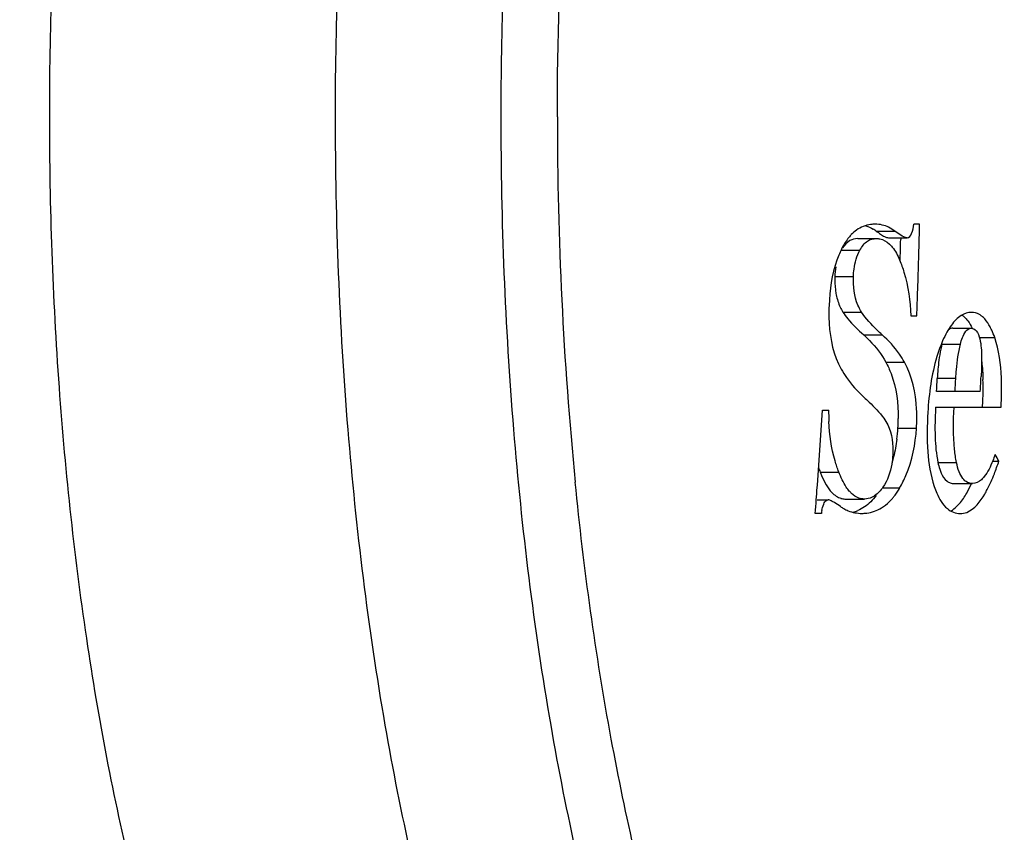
# Model space of a CAD drawing. Header units: millimetres. Extents: x 0 to 420, y 0 to 297.
# Tile 36 of 140: x 148.83 to 151.17, y 73.02 to 74.95. Entities that reach past the tile are written whole.
import ezdxf

# ---------------------------------------------------------------- set-up
doc = ezdxf.new("R2010")
doc.units = ezdxf.units.MM
doc.header["$LTSCALE"] = 23.1
doc.layers.get('0').update_dxf_attribs({"linetype": 'CONTINUOUS'})
doc.layers.add('DIM_PILOTEES', color=7, linetype='CONTINUOUS')
doc.styles.get("Standard").update_dxf_attribs({"font": 'txt', "width": 0.7})
doc.dimstyles.new('DIMSTYLE_6', dxfattribs={"dimtxt": 2.5, "dimasz": 3.5, "dimexe": 2, "dimexo": 0, "dimtad": 1, "dimdec": 0, "dimlfac": 3.333333, "dimdsep": 46, "dimtxsty": 'Standard', "dimblk": '_FILLED', "dimblk1": '_FILLED', "dimblk2": '_FILLED', "dimcen": 0.09, "dimazin": 2, "dimtp": 0.3, "dimtm": 0.3, "dimtfac": 1, "dimtdec": 0, "dimtofl": 0, "dimtmove": 0, "dimatfit": 3, "dimldrblk": '_FILLED', "dimfxl": 0, "dimtolj": 1, "dimarcsym": 0})

# ---------------------------------------------------------------- blocks, each defined once
blk = doc.blocks.new('_FILLED')
at = {"color": 0, "linetype": 'ByBlock'}
blk.add_solid([(0, 0), (-1, 0.14286), (-1, -0.14286)], dxfattribs=at)
blk = doc.blocks.new('*D21')
at = {"layer": 'DIM_PILOTEES', "color": 2, "linetype": 'Continuous'}
for p, q in [((148.8653, 82.1725), (191.83, 82.1725)), ((189.83, 82.1725), (189.83, 67.5925)), ((189.83, 53.0125), (189.83, 67.5925)), ((117.4408, 53.0125), (191.83, 53.0125))]:
    blk.add_line(p, q, dxfattribs=at)
at = {"layer": 'DIM_PILOTEES', "color": 2, "linetype": 'Continuous', "xscale": 3.5, "yscale": 3.5, "zscale": 3.5}
for p, rotation in [((189.83, 82.1725), 90), ((189.83, 53.0125), 270)]:
    blk.add_blockref('_FILLED', p, dxfattribs=dict(at, rotation=rotation))
at = {"layer": 'DIM_PILOTEES', "color": 2, "linetype": 'Continuous', "insert": (186.705, 67.5925), "char_height": 2.5, "width": 17.678571, "attachment_point": 2, "rotation": 90, "line_spacing_factor": 0.9}
blk.add_mtext('{\\ftxt;\\W0.0001;\\H0.0001;\\~}{\\ftxt;\\W2.7142857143;\\H2.5; }{\\ftxt;\\W0.0001;\\H0.0001;\\~}{\\ftxt;\\W0.0001;\\H0.0001;\\~}{\\ftxt;\\W1.5714285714;\\H2.5; }{\\ftxt;\\W0.0001;\\H0.0001;\\~}{\\ftxt;\\W0.0001;\\H0.0001;\\~}{\\ftxt;\\W0.4285714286;\\H2.5; }{\\ftxt;\\W0.0001;\\H0.0001;\\~}', dxfattribs=at)

msp = doc.modelspace()

# ---------------------------------------------------------------- linework, layer by layer
at = {"color": 7, "linetype": 'Continuous'}
for p, q in [((150.9694, 74.4683), (150.9556, 74.4683)), ((150.8662, 74.4519), (150.9103, 74.4519)), ((150.8863, 74.4389), (150.891, 74.4369)), ((150.8955, 74.4361), (150.9396, 74.4361)), ((150.9245, 74.4361), (150.9244, 74.432)), ((150.9685, 74.432), (150.9686, 74.4355)), ((150.8222, 74.4342), (150.8665, 74.4342)), ((150.7834, 74.4067), (150.8277, 74.4067)), ((150.7679, 74.344), (150.8122, 74.344)), ((150.7871, 74.2595), (150.8314, 74.2595)), ((150.9488, 74.2504), (150.9627, 74.2504)), ((150.8364, 74.2051), (150.8807, 74.2051)), ((151.0482, 74.2211), (151.0921, 74.2211)), ((151.0225, 74.1833), (151.0666, 74.1833)), ((151.1124, 74.1988), (151.1479, 74.1988)), ((150.8892, 74.1401), (150.9334, 74.1401)), ((151.0553, 74.1016), (151.0113, 74.1016)), ((151.0096, 74.0709), (151.1137, 74.0709)), ((150.7384, 74.0264), (150.7533, 74.0264)), ((151.0075, 74.0335), (151.163, 74.0335)), ((150.9179, 73.9834), (150.962, 73.9834)), ((151.013, 73.9016), (151.0571, 73.9016)), ((151.1429, 73.905), (151.1578, 73.905)), ((150.7329, 73.879), (150.7773, 73.879)), ((151.0511, 73.8516), (151.0952, 73.8516)), ((150.8821, 73.8411), (150.922, 73.8411)), ((150.7237, 73.8128), (150.7248, 73.8268)), ((150.7256, 73.8128), (150.752, 73.8128)), ((150.7943, 73.8147), (150.8381, 73.8147)), ((150.7361, 73.7807), (150.7213, 73.7807))]:
    msp.add_line(p, q, dxfattribs=at)
for centre, radius, start, end in [((158.8489, 74.7143), 8.7403, 179.93744, 185.64314), ((139.3479, 74.7198), 11.6242, 358.59842, 358.76017), ((150.8095, 74.3764), 0.0944, 53.1208, 58.2747), ((139.2905, 74.721), 11.6376, 358.32266, 358.57659), ((138.9973, 74.7285), 11.9749, 357.88613, 358.58133), ((139.4696, 74.7108), 11.5023, 357.70588, 357.88722), ((150.88, 74.3183), 0.1099, 205.4852, 212.3471), ((151.379, 74.0973), 0.3667, 166.441, 168.3975), ((151.4242, 74.0883), 0.4128, 168.4298, 172.1146), ((139.2054, 74.7249), 11.8223, 356.82848, 356.97756), ((139.2178, 74.7239), 11.8538, 356.8417, 356.99038), ((139.274, 74.7233), 11.8576, 356.84583, 357.01505), ((150.4883, 74.0778), 0.6321, 359.0842, 1.9281), ((150.3308, 74.0802), 0.7896, 356.609, 359.0885), ((150.3695, 74.0804), 0.7948, 356.6209, 359.0652), ((139.0207, 74.7231), 11.7384, 355.66594, 356.59751), ((151.2756, 74.0223), 0.5224, 179.5436, 182.5348), ((151.9651, 73.9769), 0.9593, 176.6134, 178.1296), ((150.505, 74.0095), 0.4137, 356.3818, 359.5156), ((151.7633, 73.9835), 0.7574, 178.1288, 179.959), ((150.5138, 74.0087), 0.4049, 352.6715, 356.4158), ((146.2518, 71.1146), 5.6441, 29.6299, 29.8122), ((150.5363, 74.1115), 0.655, 340.1884, 341.6192), ((151.0329, 73.9943), 0.3214, 199.1339, 201.0197), ((150.6322, 74.0769), 0.553, 338.5835, 340.1907), ((146.9932, 74.1195), 3.7431, 355.5149, 355.6565), ((150.7827, 73.9188), 0.1594, 322.6736, 326.63), ((150.7588, 73.9345), 0.1881, 326.6429, 330.2185), ((135.3934, 74.996), 15.376, 355.46657, 355.58678), ((150.7944, 73.8558), 0.0411, 253.1403, 255.788), ((150.7943, 73.8554), 0.0406, 255.8172, 269.9722), ((150.8077, 73.8986), 0.1273, 314.8116, 319.5782), ((150.7955, 73.9091), 0.1434, 319.5464, 322.6584), ((150.9055, 73.7559), 0.1712, 169.4671, 171.6489), ((150.8375, 73.8785), 0.0991, 235.5768, 240.7756), ((150.7896, 73.8665), 0.0857, 283.9743, 292.7919)]:
    msp.add_arc(centre, radius, start, end, dxfattribs=at)
for points, knots in [([(149.975, 74.7238), (149.975, 74.9317), (149.9885, 75.3404), (150.049, 75.9336), (150.1469, 76.481), (150.2786, 76.9625), (150.4387, 77.3603), (150.6001, 77.6271), (150.7432, 77.78), (150.8479, 77.8589), (150.9562, 77.9075), (151.0312, 77.9188), (151.0672, 77.9188)], [0, 0, 0, 0, 0.174645, 0.343383, 0.500642, 0.641479, 0.762043, 0.860242, 0.901175, 0.937306, 0.969694, 1, 1, 1, 1]), ([(149.9683, 77.8439), (149.9331, 77.8439), (149.8599, 77.8328), (149.7541, 77.7853), (149.6517, 77.7086), (149.512, 77.5594), (149.3544, 77.2989), (149.1977, 76.9105), (149.0694, 76.4402), (148.9734, 75.9056), (148.9146, 75.3261), (148.9012, 74.9269), (148.9012, 74.7239)], [0, 0, 0, 0, 0.030308, 0.062702, 0.098803, 0.139707, 0.237914, 0.358439, 0.499312, 0.656554, 0.825326, 1, 1, 1, 1]), ([(149.9559, 77.1341), (149.892, 76.9715), (149.7817, 76.6128), (149.624, 75.8106), (149.5805, 75.1665), (149.5804, 74.7239)], [0, 0, 0, 0, 0.213839, 0.458081, 1, 1, 1, 1]), ([(150.1086, 74.7239), (150.1086, 75.0842), (150.1483, 75.7662), (150.2742, 76.4395), (150.3646, 76.7478)], [0, 0, 0, 0, 0.528624, 1, 1, 1, 1]), ([(148.5826, 76.5183), (148.5149, 76.2794), (148.4115, 75.7636), (148.3385, 74.9564), (148.3427, 74.1201), (148.4117, 73.4362), (148.5081, 72.9265), (148.5956, 72.5868), (148.6983, 72.2863), (148.8142, 72.0308), (148.9413, 71.8245), (149.0781, 71.671), (149.2247, 71.5729), (149.3317, 71.549), (149.3815, 71.549)], [0, 0, 0, 0, 0.139335, 0.29432, 0.454314, 0.608116, 0.679381, 0.745291, 0.804873, 0.857398, 0.902502, 0.940363, 0.972057, 1, 1, 1, 1]), ([(148.9012, 74.7239), (148.9012, 74.5092), (148.9161, 74.0879), (148.9816, 73.4789), (149.0881, 72.9226), (149.1898, 72.5771), (149.249, 72.4194)], [0, 0, 0, 0, 0.275059, 0.539713, 0.784153, 1, 1, 1, 1]), ([(149.5804, 74.7239), (149.5804, 74.4757), (149.5995, 73.9911), (149.6843, 73.2979), (149.8205, 72.6814), (149.9518, 72.3077), (150.0286, 72.1437)], [0, 0, 0, 0, 0.282455, 0.551309, 0.79387, 1, 1, 1, 1]), ([(150.4232, 72.1438), (150.3464, 72.3078), (150.215, 72.6814), (150.079, 73.2978), (149.9941, 73.9911), (149.975, 74.4757), (149.975, 74.7238)], [0, 0, 0, 0, 0.20608, 0.448689, 0.717521, 1, 1, 1, 1]), ([(150.864, 74.4683), (150.8603, 74.4683), (150.8447, 74.4673), (150.8294, 74.4613), (150.8197, 74.4544)], [0, 0, 0, 0, 0.238002, 1, 1, 1, 1]), ([(150.9396, 74.4361), (150.9444, 74.4361), (150.9533, 74.4492), (150.9545, 74.4607), (150.9556, 74.4683)], [0, 0, 0, 0, 0.386926, 1, 1, 1, 1]), ([(150.8071, 74.4435), (150.8051, 74.4414), (150.7968, 74.4319), (150.79, 74.4211), (150.7856, 74.4125)], [0, 0, 0, 0, 0.23041, 1, 1, 1, 1]), ([(150.9396, 74.4361), (150.9343, 74.4361), (150.924, 74.4424), (150.915, 74.4484), (150.9103, 74.4519)], [0, 0, 0, 0, 0.478404, 1, 1, 1, 1]), ([(150.7856, 74.4125), (150.7807, 74.403), (150.7621, 74.3594), (150.7556, 74.3115), (150.7542, 74.275)], [0, 0, 0, 0, 0.225899, 1, 1, 1, 1]), ([(150.8222, 74.4342), (150.8158, 74.4342), (150.801, 74.4304), (150.7909, 74.4189), (150.7865, 74.4121)], [0, 0, 0, 0, 0.441472, 1, 1, 1, 1]), ([(150.8277, 74.4067), (150.8321, 74.415), (150.8424, 74.4292), (150.8593, 74.4342), (150.8665, 74.4342)], [0, 0, 0, 0, 0.568952, 1, 1, 1, 1]), ([(150.8665, 74.4342), (150.8692, 74.4342), (150.8806, 74.4332), (150.8912, 74.4272), (150.8975, 74.4212)], [0, 0, 0, 0, 0.23668, 1, 1, 1, 1]), ([(150.8975, 74.4212), (150.9, 74.4189), (150.9103, 74.4077), (150.9174, 74.3941), (150.922, 74.3832)], [0, 0, 0, 0, 0.221955, 1, 1, 1, 1]), ([(150.8122, 74.344), (150.8124, 74.3499), (150.814, 74.3714), (150.8203, 74.3928), (150.8277, 74.4067)], [0, 0, 0, 0, 0.271271, 1, 1, 1, 1]), ([(150.922, 74.3832), (150.926, 74.3737), (150.9408, 74.3308), (150.9467, 74.2853), (150.9488, 74.2504)], [0, 0, 0, 0, 0.228032, 1, 1, 1, 1]), ([(150.8314, 74.2595), (150.828, 74.2647), (150.8146, 74.2907), (150.8114, 74.321), (150.8122, 74.344)], [0, 0, 0, 0, 0.211807, 1, 1, 1, 1]), ([(150.7692, 74.3119), (150.7697, 74.3081), (150.772, 74.2941), (150.7763, 74.2803), (150.7807, 74.271)], [0, 0, 0, 0, 0.271127, 1, 1, 1, 1]), ([(150.7542, 74.275), (150.7536, 74.2606), (150.7537, 74.2091), (150.7646, 74.156), (150.7831, 74.1236)], [0, 0, 0, 0, 0.277806, 1, 1, 1, 1]), ([(150.7871, 74.2595), (150.7906, 74.2539), (150.8054, 74.2342), (150.8232, 74.2171), (150.8365, 74.2051)], [0, 0, 0, 0, 0.269607, 1, 1, 1, 1]), ([(150.8807, 74.2051), (150.8764, 74.209), (150.8585, 74.2257), (150.8414, 74.2437), (150.8314, 74.2595)], [0, 0, 0, 0, 0.236673, 1, 1, 1, 1]), ([(151.093, 74.2585), (151.0845, 74.2585), (151.0648, 74.2522), (151.0514, 74.2373), (151.045, 74.2285)], [0, 0, 0, 0, 0.439622, 1, 1, 1, 1]), ([(151.1173, 74.2495), (151.1155, 74.251), (151.1083, 74.256), (151.0994, 74.2585), (151.093, 74.2585)], [0, 0, 0, 0, 0.270008, 1, 1, 1, 1]), ([(151.0799, 74.2433), (151.0813, 74.2418), (151.087, 74.235), (151.0916, 74.2272), (151.0947, 74.221)], [0, 0, 0, 0, 0.230153, 1, 1, 1, 1]), ([(151.1407, 74.2166), (151.1395, 74.2191), (151.135, 74.2284), (151.1293, 74.2373), (151.1242, 74.2429)], [0, 0, 0, 0, 0.272315, 1, 1, 1, 1]), ([(150.8365, 74.2051), (150.8413, 74.2007), (150.8614, 74.1813), (150.8791, 74.159), (150.8892, 74.1402)], [0, 0, 0, 0, 0.23374, 1, 1, 1, 1]), ([(150.9334, 74.1401), (150.9298, 74.1468), (150.915, 74.1707), (150.8957, 74.1914), (150.8807, 74.2051)], [0, 0, 0, 0, 0.27252, 1, 1, 1, 1]), ([(151.0482, 74.2211), (151.045, 74.2211), (151.0405, 74.2194), (151.0373, 74.2163), (151.0364, 74.2153)], [0, 0, 0, 0, 0.709052, 1, 1, 1, 1]), ([(151.0666, 74.1833), (151.0678, 74.1885), (151.0715, 74.2025), (151.0818, 74.2211), (151.0921, 74.2211)], [0, 0, 0, 0, 0.338953, 1, 1, 1, 1]), ([(151.0921, 74.2211), (151.0966, 74.2211), (151.1077, 74.2139), (151.1107, 74.2024), (151.1124, 74.1956)], [0, 0, 0, 0, 0.392047, 1, 1, 1, 1]), ([(151.0242, 74.1909), (151.0189, 74.1787), (150.9993, 74.124), (150.9916, 74.0658), (150.989, 74.0212)], [0, 0, 0, 0, 0.229465, 1, 1, 1, 1]), ([(151.0553, 74.1016), (151.0557, 74.1086), (151.0576, 74.136), (151.0617, 74.1634), (151.0666, 74.1833)], [0, 0, 0, 0, 0.254517, 1, 1, 1, 1]), ([(151.1124, 74.1956), (151.116, 74.1814), (151.1171, 74.1511), (151.1164, 74.1212), (151.1156, 74.1058)], [0, 0, 0, 0, 0.487931, 1, 1, 1, 1]), ([(151.1642, 74.0674), (151.1644, 74.0793), (151.1639, 74.1234), (151.1586, 74.1683), (151.1479, 74.1988)], [0, 0, 0, 0, 0.268098, 1, 1, 1, 1]), ([(150.8892, 74.1402), (150.894, 74.1314), (150.9129, 74.0893), (150.919, 74.0421), (150.9187, 74.006)], [0, 0, 0, 0, 0.216403, 1, 1, 1, 1]), ([(150.962, 73.9834), (150.9629, 73.9984), (150.9637, 74.0518), (150.9516, 74.1063), (150.9334, 74.1401)], [0, 0, 0, 0, 0.281347, 1, 1, 1, 1]), ([(150.7831, 74.1236), (150.787, 74.1168), (150.8023, 74.0926), (150.8215, 74.0709), (150.837, 74.0569)], [0, 0, 0, 0, 0.272639, 1, 1, 1, 1]), ([(150.837, 74.0569), (150.8411, 74.0532), (150.8579, 74.0375), (150.8739, 74.0209), (150.8842, 74.0069)], [0, 0, 0, 0, 0.24275, 1, 1, 1, 1]), ([(150.989, 74.0212), (150.9871, 73.99), (150.9861, 73.9307), (150.9951, 73.8713), (151.0041, 73.8449)], [0, 0, 0, 0, 0.527789, 1, 1, 1, 1]), ([(151.0571, 73.9016), (151.0549, 73.9118), (151.0487, 73.9555), (151.0495, 73.9999), (151.0515, 74.0335)], [0, 0, 0, 0, 0.235602, 1, 1, 1, 1]), ([(150.7773, 73.879), (150.774, 73.8877), (150.761, 73.9266), (150.7552, 73.9676), (150.7538, 73.9992)], [0, 0, 0, 0, 0.228714, 1, 1, 1, 1]), ([(150.8842, 74.0069), (150.8879, 74.002), (150.9037, 73.9761), (150.9072, 73.9441), (150.9056, 73.9201)], [0, 0, 0, 0, 0.203787, 1, 1, 1, 1]), ([(150.922, 73.8411), (150.9275, 73.8507), (150.9496, 73.8952), (150.9596, 73.9451), (150.962, 73.9834)], [0, 0, 0, 0, 0.223855, 1, 1, 1, 1]), ([(151.0059, 73.984), (151.0059, 73.9768), (151.0064, 73.9493), (151.0088, 73.9216), (151.013, 73.9016)], [0, 0, 0, 0, 0.260258, 1, 1, 1, 1]), ([(150.9153, 73.9571), (150.9135, 73.943), (150.9101, 73.9244), (150.905, 73.9062), (150.9037, 73.9018)], [0, 0, 0, 0, 0.756919, 1, 1, 1, 1]), ([(151.1489, 73.9206), (151.1471, 73.9155), (151.1402, 73.8973), (151.1318, 73.8791), (151.1229, 73.868)], [0, 0, 0, 0, 0.273767, 1, 1, 1, 1]), ([(150.9056, 73.9201), (150.9051, 73.9126), (150.9022, 73.8858), (150.8935, 73.8588), (150.8821, 73.8427)], [0, 0, 0, 0, 0.275771, 1, 1, 1, 1]), ([(151.0952, 73.8516), (151.0911, 73.8516), (151.082, 73.8536), (151.0705, 73.8642), (151.0622, 73.8809), (151.0586, 73.8942), (151.0571, 73.9016)], [0, 0, 0, 0, 0.181357, 0.393137, 0.666363, 1, 1, 1, 1]), ([(150.7329, 73.879), (150.734, 73.8763), (150.7382, 73.8658), (150.7432, 73.8555), (150.7474, 73.8484)], [0, 0, 0, 0, 0.262031, 1, 1, 1, 1]), ([(150.8021, 73.8339), (150.7996, 73.8369), (150.7893, 73.8507), (150.7821, 73.8666), (150.7773, 73.879)], [0, 0, 0, 0, 0.225916, 1, 1, 1, 1]), ([(151.0171, 73.8862), (151.0181, 73.883), (151.022, 73.8723), (151.0283, 73.862), (151.0347, 73.8571)], [0, 0, 0, 0, 0.296193, 1, 1, 1, 1]), ([(151.1241, 73.8267), (151.1262, 73.8303), (151.1349, 73.8459), (151.142, 73.8623), (151.147, 73.875)], [0, 0, 0, 0, 0.236355, 1, 1, 1, 1]), ([(150.3646, 72.7), (150.3122, 72.8788), (150.2247, 73.2616), (150.1713, 73.6503), (150.151, 73.8549)], [0, 0, 0, 0, 0.475412, 1, 1, 1, 1]), ([(151.1229, 73.868), (151.1209, 73.8654), (151.1137, 73.8573), (151.1028, 73.8516), (151.0952, 73.8516)], [0, 0, 0, 0, 0.3, 1, 1, 1, 1]), ([(151.0102, 73.8289), (151.0162, 73.8153), (151.029, 73.7913), (151.0553, 73.7802), (151.0662, 73.7802)], [0, 0, 0, 0, 0.57554, 1, 1, 1, 1]), ([(151.0581, 73.7975), (151.0603, 73.7996), (151.0691, 73.8091), (151.0763, 73.8201), (151.0813, 73.8287)], [0, 0, 0, 0, 0.229043, 1, 1, 1, 1]), ([(150.7372, 73.7872), (150.7382, 73.7925), (150.7401, 73.8014), (150.7453, 73.8107), (150.749, 73.8122)], [0, 0, 0, 0, 0.573652, 1, 1, 1, 1]), ([(150.749, 73.8122), (150.7495, 73.8124), (150.7505, 73.8127), (150.7515, 73.8128), (150.752, 73.8128)], [0, 0, 0, 0, 0.512708, 1, 1, 1, 1]), ([(150.7815, 73.7968), (150.7767, 73.8), (150.7696, 73.8049), (150.7598, 73.8102), (150.7547, 73.8128), (150.752, 73.8128)], [0, 0, 0, 0, 0.511019, 0.761038, 1, 1, 1, 1]), ([(150.8625, 73.8225), (150.8606, 73.8211), (150.8532, 73.8167), (150.8444, 73.8147), (150.8381, 73.8147)], [0, 0, 0, 0, 0.271239, 1, 1, 1, 1]), ([(151.0662, 73.7802), (151.0714, 73.7802), (151.097, 73.7857), (151.1138, 73.8092), (151.1241, 73.8267)], [0, 0, 0, 0, 0.201584, 1, 1, 1, 1]), ([(150.7891, 73.792), (150.7925, 73.7901), (150.806, 73.7836), (150.8211, 73.7807), (150.8322, 73.7807)], [0, 0, 0, 0, 0.259983, 1, 1, 1, 1]), ([(150.8322, 73.7807), (150.8361, 73.7807), (150.8522, 73.7816), (150.8681, 73.7871), (150.8786, 73.7935)], [0, 0, 0, 0, 0.240101, 1, 1, 1, 1])]:
    msp.add_open_spline(points, degree=3, knots=knots, dxfattribs=at)
for points in [[(150.8417, 74.4648), (150.8478, 74.4629), (150.8537, 74.4601), (150.8592, 74.4567)], [(150.8958, 74.4609), (150.886, 74.4656), (150.8749, 74.4683), (150.864, 74.4683)], [(150.9103, 74.4519), (150.9058, 74.4553), (150.9009, 74.4584), (150.8958, 74.4609)], [(150.8197, 74.4544), (150.8152, 74.4512), (150.8109, 74.4475), (150.8071, 74.4435)], [(150.8662, 74.4519), (150.8696, 74.4494), (150.873, 74.4469), (150.8766, 74.4446)], [(150.8766, 74.4446), (150.8798, 74.4425), (150.883, 74.4406), (150.8863, 74.4389)], [(150.891, 74.4369), (150.8924, 74.4365), (150.8939, 74.4361), (150.8955, 74.4361)], [(150.7701, 74.3667), (150.7688, 74.3592), (150.7681, 74.3516), (150.7679, 74.344)], [(150.7679, 74.344), (150.7675, 74.3333), (150.7679, 74.3225), (150.7692, 74.3119)], [(151.07, 74.252), (151.0736, 74.2496), (151.0769, 74.2466), (151.0799, 74.2433)], [(151.1242, 74.2429), (151.1221, 74.2453), (151.1198, 74.2475), (151.1173, 74.2495)], [(151.045, 74.2285), (151.041, 74.2231), (151.0375, 74.2174), (151.0343, 74.2116)], [(151.0343, 74.2116), (151.0306, 74.2049), (151.0272, 74.1979), (151.0242, 74.1909)], [(151.1479, 74.1988), (151.1458, 74.2048), (151.1434, 74.2108), (151.1407, 74.2166)], [(151.0153, 74.1449), (151.0133, 74.1306), (151.012, 74.1161), (151.0113, 74.1016)], [(151.1169, 74.1408), (151.1186, 74.1269), (151.1196, 74.113), (151.12, 74.099)], [(151.013, 73.9016), (151.0141, 73.8964), (151.0154, 73.8912), (151.0171, 73.8862)], [(151.0347, 73.8571), (151.037, 73.8553), (151.0396, 73.8539), (151.0424, 73.853)], [(151.0424, 73.853), (151.0452, 73.852), (151.0482, 73.8516), (151.0512, 73.8516)], [(151.0813, 73.8287), (151.0854, 73.8358), (151.0891, 73.8431), (151.0926, 73.8506)], [(150.7474, 73.8484), (150.7513, 73.842), (150.7557, 73.8358), (150.7608, 73.8305)], [(150.7608, 73.8305), (150.764, 73.8272), (150.7675, 73.8242), (150.7713, 73.8217)], [(150.8076, 73.8281), (150.8057, 73.83), (150.8038, 73.8319), (150.8021, 73.8339)], [(150.8252, 73.817), (150.8186, 73.8193), (150.8126, 73.8234), (150.8076, 73.8281)], [(150.8736, 73.8321), (150.8702, 73.8285), (150.8666, 73.8252), (150.8625, 73.8225)], [(150.8821, 73.8427), (150.8795, 73.839), (150.8767, 73.8354), (150.8736, 73.8321)], [(151.0041, 73.8449), (151.0059, 73.8395), (151.008, 73.8341), (151.0102, 73.8289)], [(150.7713, 73.8217), (150.7748, 73.8195), (150.7786, 73.8177), (150.7825, 73.8165)], [(150.8381, 73.8147), (150.8337, 73.8148), (150.8293, 73.8156), (150.8252, 73.817)], [(150.8532, 73.8083), (150.8487, 73.8039), (150.8438, 73.7998), (150.8386, 73.7962)], [(150.8662, 73.8234), (150.8622, 73.8181), (150.8579, 73.813), (150.8532, 73.8083)], [(150.8786, 73.7935), (150.8855, 73.7976), (150.8918, 73.8027), (150.8974, 73.8083)], [(150.8386, 73.7962), (150.8336, 73.7928), (150.8283, 73.7899), (150.8227, 73.7875)], [(151.0434, 73.7861), (151.0488, 73.7891), (151.0537, 73.7931), (151.0581, 73.7975)]]:
    msp.add_open_spline(points, degree=3, dxfattribs=at)

# ---------------------------------------------------------------- dimensions: what is measured, and where the dimension line sits
at = {"layer": 'DIM_PILOTEES', "color": 2, "linetype": 'Continuous'}
dim = msp.add_linear_dim(base=(189.83, 82.1725), p1=(117.4408, 53.0125), p2=(148.8653, 82.1725), angle=90, text='{\\ftxt;\\W0.0001;\\H0.0001;\\~}{\\ftxt;\\W2.7142857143;\\H2.5; }{\\ftxt;\\W0.0001;\\H0.0001;\\~}{\\ftxt;\\W0.0001;\\H0.0001;\\~}{\\ftxt;\\W1.5714285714;\\H2.5; }{\\ftxt;\\W0.0001;\\H0.0001;\\~}{\\ftxt;\\W0.0001;\\H0.0001;\\~}{\\ftxt;\\W0.4285714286;\\H2.5; }{\\ftxt;\\W0.0001;\\H0.0001;\\~}', dimstyle='DIMSTYLE_6', dxfattribs=at)
dim.commit()
dim.dimension.update_dxf_attribs({"geometry": '*D21', "text_midpoint": (189.83, 72.4139), "dimtype": 160})

doc.saveas('drawing.dxf')
